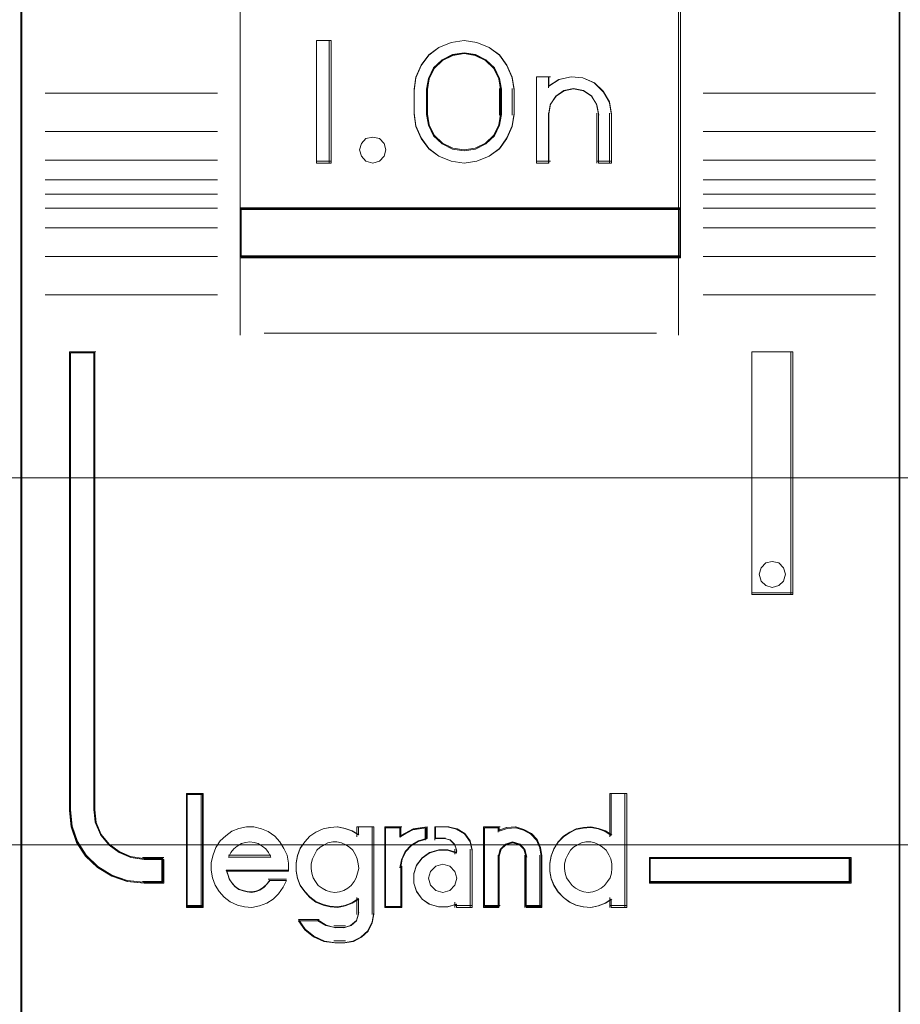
# Model space of a CAD drawing. Header units: millimetres. Extents: x 12819 to 17524, y -4386 to -1138.
# Tile 83 of 94: x 13091.54 to 13093.34, y -4201.18 to -4199.17. Entities that reach past the tile are written whole.
import ezdxf

# ---------------------------------------------------------------- set-up
doc = ezdxf.new("R2010")
doc.units = ezdxf.units.MM
doc.layers.get('0').update_dxf_attribs({"lineweight": 15})
doc.layers.add('30', color=7, linetype='Continuous', lineweight=15)
doc.layers.add('45', color=7, linetype='Continuous', lineweight=15)

# ---------------------------------------------------------------- blocks, each defined once
blk = doc.blocks.new('*U364')
at = {"layer": '30', "color": 7}
blk.add_lwpolyline([(51.982287, -142.479069), (396.085575, -142.479069), (396.085575, -178.45531), (51.982287, -178.45531), (51.982287, -142.479069)], close=True, dxfattribs=at)
for points in [[(51.982287, -142.479069), (396.085575, -142.479069), (396.085575, -178.45531), (51.982287, -178.45531), (51.982287, -142.479069)], [(51.982287, -149.975715), (396.085575, -149.975715), (396.085575, -170.958664), (51.982287, -170.958664), (51.982287, -149.975715)]]:
    blk.add_lwpolyline(points, dxfattribs=at)
blk = doc.blocks.new('*U370')
at = {"layer": '45', "color": 7}
for points in [[(313.977086, -119.225501), (296.023065, -119.225501), (296.023065, -200.870911), (313.977086, -200.870911), (313.977086, -119.225501)], [(300.501957, -165.475841), (309.498195, -165.475841), (309.498195, -161.011192), (300.501957, -161.011192), (300.501957, -165.475841)], [(302.359113, -162.022608), (302.359113, -164.525244), (302.065045, -164.525244), (302.065045, -162.022608), (302.359113, -162.022608)], [(306.056439, -162.767838), (306.096047, -163.018101), (306.096047, -163.529751), (306.056439, -163.780015), (305.948931, -164.024717), (305.796157, -164.236051), (305.5868, -164.386209), (305.337835, -164.486315), (305.077553, -164.525244), (304.811613, -164.486315), (304.562648, -164.386209), (304.358949, -164.236051), (304.200517, -164.024717), (304.093009, -163.780015), (304.053401, -163.529751), (304.053401, -163.018101), (304.093009, -162.767838), (304.200517, -162.523135), (304.358949, -162.311802), (304.562648, -162.161644), (304.811613, -162.061538), (305.077553, -162.022608), (305.337835, -162.061538), (305.5868, -162.161644), (305.796157, -162.311802), (305.948931, -162.523135), (306.056439, -162.767838)], [(305.840433, -163.531058), (305.840433, -163.017867), (305.800582, -162.794741), (305.698108, -162.582771), (305.521625, -162.415426), (305.310984, -162.309441), (305.07757, -162.270394), (304.838464, -162.309441), (304.627823, -162.415426), (304.45134, -162.582771), (304.348865, -162.794741), (304.309014, -163.017867), (304.309014, -163.531058), (304.348865, -163.754185), (304.45134, -163.966155), (304.627823, -164.133499), (304.838464, -164.239485), (305.07757, -164.272953), (305.310984, -164.239485), (305.521625, -164.133499), (305.698108, -163.966155), (305.800582, -163.754185), (305.840433, -163.531058)], [(307.015699, -162.817453), (307.265821, -162.76146), (307.504574, -162.783858), (307.737643, -162.884645), (307.91955, -163.058224), (308.044611, -163.276597), (308.084403, -163.522967), (308.084403, -164.525244), (307.822912, -164.525244), (307.822912, -163.522967), (307.78312, -163.321392), (307.680797, -163.159012), (307.515944, -163.047025), (307.311298, -163.00783), (307.118022, -163.047025), (306.958853, -163.159012), (306.839476, -163.321392), (306.805369, -163.522967), (306.805369, -164.525244), (306.555246, -164.525244), (306.555246, -162.76146), (306.805369, -162.76146), (306.805369, -162.951837), (307.015699, -162.817453)], [(303.442945, -164.123581), (303.478836, -164.253531), (303.442945, -164.383481), (303.347234, -164.483897), (303.215632, -164.525244), (303.072066, -164.483897), (302.982338, -164.383481), (302.940464, -164.253531), (302.982338, -164.123581), (303.072066, -164.023165), (303.215632, -163.993631), (303.347234, -164.023165), (303.442945, -164.123581)], [(309.498195, -165.437547), (300.501957, -165.437547), (300.501957, -166.462479), (309.498195, -166.462479), (309.498195, -165.437547)], [(298.945655, -179.243719), (298.945655, -178.754938), (298.543666, -178.754938), (298.271898, -178.716495), (298.034102, -178.612148), (297.824615, -178.463867), (297.660422, -178.260666), (297.552847, -178.019021), (297.524538, -177.755409), (297.524538, -168.386197), (297.020636, -168.386197), (297.020636, -177.755409), (297.054607, -178.090416), (297.162182, -178.408948), (297.34336, -178.689035), (297.59248, -178.919696), (297.881233, -179.095437), (298.198295, -179.205276), (298.543666, -179.243719), (298.945655, -179.243719)], [(310.950442, -168.386197), (310.950442, -173.344165), (311.787406, -173.344165), (311.787406, -168.386197), (310.950442, -168.386197)], [(311.60212, -172.796083), (311.63811, -172.926033), (311.60212, -173.067796), (311.506147, -173.156399), (311.368187, -173.197746), (311.236224, -173.156399), (311.140252, -173.067796), (311.104262, -172.926033), (311.140252, -172.796083), (311.236224, -172.695667), (311.368187, -172.666133), (311.506147, -172.695667), (311.60212, -172.796083)], [(299.730592, -179.716765), (299.730592, -177.428125), (299.422951, -177.428125), (299.422951, -179.716765), (299.730592, -179.716765)], [(312.979515, -178.716611), (308.860292, -178.716611), (308.860292, -179.243719), (312.979515, -179.243719), (312.979515, -178.716611)]]:
    blk.add_lwpolyline(points, close=True, dxfattribs=at)
at = {"layer": '45', "color": 139}
for points in [[(313.977086, -119.225501), (296.023065, -119.225501), (296.023065, -200.870911), (313.977086, -200.870911), (313.977086, -119.225501)], [(303.478836, -164.253531), (303.442945, -164.123581), (303.347234, -164.023165), (303.215632, -163.993631), (303.072066, -164.023165), (302.982338, -164.123581), (302.940464, -164.253531), (302.982338, -164.383481), (303.072066, -164.483897), (303.215632, -164.525244), (303.347234, -164.483897), (303.442945, -164.383481), (303.478836, -164.253531)], [(311.63811, -172.926033), (311.60212, -172.796083), (311.506147, -172.695667), (311.368187, -172.666133), (311.236224, -172.695667), (311.140252, -172.796083), (311.104262, -172.926033), (311.140252, -173.067796), (311.236224, -173.156399), (311.368187, -173.197746), (311.506147, -173.156399), (311.60212, -173.067796), (311.63811, -172.926033)], [(302.43364, -179.428432), (302.531838, -179.417057), (302.618483, -179.38862), (302.699352, -179.34312), (302.768668, -179.286245), (302.832208, -179.20662), (302.872643, -179.132682), (302.901524, -179.035995), (302.92463, -178.939307), (302.913077, -178.84262), (302.895748, -178.745932), (302.855314, -178.66062), (302.803326, -178.56962), (302.73401, -178.507057), (302.658918, -178.45587), (302.572273, -178.416057), (302.479851, -178.398995), (302.393206, -178.398995), (302.295008, -178.416057), (302.219915, -178.45587), (302.139046, -178.507057), (302.06973, -178.56962), (302.023519, -178.66062), (301.983085, -178.745932), (301.954203, -178.84262), (301.954203, -178.939307), (301.965756, -179.035995), (301.994638, -179.132682), (302.040848, -179.20662), (302.098612, -179.286245), (302.179481, -179.34312), (302.26035, -179.38862), (302.346995, -179.417057), (302.43364, -179.428432)], [(307.6105, -179.428432), (307.703163, -179.417057), (307.790035, -179.38862), (307.876906, -179.34312), (307.946404, -179.286245), (308.004318, -179.20662), (308.056441, -179.132682), (308.085398, -179.035995), (308.09119, -178.939307), (308.09119, -178.84262), (308.073815, -178.745932), (308.033275, -178.66062), (307.975361, -178.56962), (307.905864, -178.507057), (307.836366, -178.45587), (307.749495, -178.416057), (307.662623, -178.398995), (307.564169, -178.398995), (307.477297, -178.416057), (307.390426, -178.45587), (307.309346, -178.507057), (307.251431, -178.56962), (307.193517, -178.66062), (307.152977, -178.745932), (307.129811, -178.84262), (307.129811, -178.939307), (307.141394, -179.035995), (307.170351, -179.132682), (307.222474, -179.20662), (307.280389, -179.286245), (307.349886, -179.34312), (307.436757, -179.38862), (307.523629, -179.417057), (307.6105, -179.428432)], [(304.931083, -179.141226), (304.889396, -179.000553), (304.782202, -178.895049), (304.639276, -178.85402), (304.49635, -178.895049), (304.389156, -179.000553), (304.34747, -179.141226), (304.389156, -179.281898), (304.49635, -179.387403), (304.639276, -179.428432), (304.782202, -179.387403), (304.889396, -179.281898), (304.931083, -179.141226)]]:
    blk.add_lwpolyline(points, close=True, dxfattribs=at)
at = {"layer": '45', "color": 59}
for points in [[(313.95899, -119.243522), (296.041162, -119.243522), (296.041162, -200.852891), (313.95899, -200.852891), (313.95899, -119.243522)], [(300.501957, -165.475841), (309.498195, -165.475841), (309.498195, -161.011192), (300.501957, -161.011192), (300.501957, -165.475841)], [(302.359113, -162.022608), (302.359113, -164.525244), (302.065045, -164.525244), (302.065045, -162.022608), (302.359113, -162.022608)], [(306.056439, -162.767838), (306.096047, -163.018101), (306.096047, -163.529751), (306.056439, -163.780015), (305.948931, -164.024717), (305.796157, -164.236051), (305.5868, -164.386209), (305.337835, -164.486315), (305.077553, -164.525244), (304.811613, -164.486315), (304.562648, -164.386209), (304.358949, -164.236051), (304.200517, -164.024717), (304.093009, -163.780015), (304.053401, -163.529751), (304.053401, -163.018101), (304.093009, -162.767838), (304.200517, -162.523135), (304.358949, -162.311802), (304.562648, -162.161644), (304.811613, -162.061538), (305.077553, -162.022608), (305.337835, -162.061538), (305.5868, -162.161644), (305.796157, -162.311802), (305.948931, -162.523135), (306.056439, -162.767838)], [(305.840433, -163.531058), (305.840433, -163.017867), (305.800582, -162.794741), (305.698108, -162.582771), (305.521625, -162.415426), (305.310984, -162.309441), (305.07757, -162.270394), (304.838464, -162.309441), (304.627823, -162.415426), (304.45134, -162.582771), (304.348865, -162.794741), (304.309014, -163.017867), (304.309014, -163.531058), (304.348865, -163.754185), (304.45134, -163.966155), (304.627823, -164.133499), (304.838464, -164.239485), (305.07757, -164.272953), (305.310984, -164.239485), (305.521625, -164.133499), (305.698108, -163.966155), (305.800582, -163.754185), (305.840433, -163.531058)], [(305.822337, -163.52639), (305.822337, -163.022435), (305.783428, -162.803325), (305.683375, -162.59517), (305.511063, -162.430837), (305.3054, -162.326759), (305.077503, -162.288415), (304.844048, -162.326759), (304.638385, -162.430837), (304.466072, -162.59517), (304.36602, -162.803325), (304.327111, -163.022435), (304.327111, -163.52639), (304.36602, -163.7455), (304.466072, -163.953656), (304.638385, -164.117989), (304.844048, -164.222066), (305.077503, -164.254933), (305.3054, -164.222066), (305.511063, -164.117989), (305.683375, -163.953656), (305.783428, -163.7455), (305.822337, -163.52639)], [(307.015699, -162.817453), (307.265821, -162.76146), (307.504574, -162.783858), (307.737643, -162.884645), (307.91955, -163.058224), (308.044611, -163.276597), (308.084403, -163.522967), (308.084403, -164.525244), (307.822912, -164.525244), (307.822912, -163.522967), (307.78312, -163.321392), (307.680797, -163.159012), (307.515944, -163.047025), (307.311298, -163.00783), (307.118022, -163.047025), (306.958853, -163.159012), (306.839476, -163.321392), (306.805369, -163.522967), (306.805369, -164.525244), (306.555246, -164.525244), (306.555246, -162.76146), (306.805369, -162.76146), (306.805369, -162.951837), (307.015699, -162.817453)], [(303.442945, -164.123581), (303.478836, -164.253531), (303.442945, -164.383481), (303.347234, -164.483897), (303.215632, -164.525244), (303.072066, -164.483897), (302.982338, -164.383481), (302.940464, -164.253531), (302.982338, -164.123581), (303.072066, -164.023165), (303.215632, -163.993631), (303.347234, -164.023165), (303.442945, -164.123581)], [(309.498195, -165.437547), (300.501957, -165.437547), (300.501957, -166.462479), (309.498195, -166.462479), (309.498195, -165.437547)], [(309.480098, -165.455567), (300.520053, -165.455567), (300.520053, -166.442205), (309.480098, -166.442205), (309.480098, -165.455567)], [(310.950442, -168.386197), (310.950442, -173.344165), (311.787406, -173.344165), (311.787406, -168.386197), (310.950442, -168.386197)], [(311.60212, -172.796083), (311.63811, -172.926033), (311.60212, -173.067796), (311.506147, -173.156399), (311.368187, -173.197746), (311.236224, -173.156399), (311.140252, -173.067796), (311.104262, -172.926033), (311.140252, -172.796083), (311.236224, -172.695667), (311.368187, -172.666133), (311.506147, -172.695667), (311.60212, -172.796083)], [(299.748688, -179.734785), (299.748688, -177.410104), (299.404854, -177.410104), (299.404854, -179.734785), (299.748688, -179.734785)], [(306.826694, -178.839394), (306.826694, -179.000676), (306.855113, -179.150834), (306.911951, -179.28987), (306.997207, -179.423345), (307.105198, -179.534574), (307.230241, -179.629118), (307.360967, -179.690294), (307.508744, -179.723662), (307.662205, -179.734785), (307.815667, -179.706978), (307.95776, -179.651364), (308.082803, -179.567942), (308.082803, -179.734785), (308.401093, -179.734785), (308.401093, -177.410104), (308.082803, -177.410104), (308.082803, -178.266566), (307.95776, -178.183144), (307.815667, -178.133091), (307.662205, -178.105284), (307.508744, -178.116407), (307.360967, -178.144214), (307.230241, -178.210951), (307.105198, -178.294373), (306.997207, -178.405602), (306.911951, -178.539076), (306.855113, -178.689235), (306.826694, -178.839394)], [(299.909295, -178.978166), (299.937693, -179.12949), (299.994489, -179.280814), (300.074003, -179.409719), (300.176235, -179.527416), (300.301186, -179.622694), (300.448855, -179.689949), (300.590844, -179.723576), (300.744193, -179.734785), (300.897542, -179.706762), (301.045211, -179.650717), (301.175841, -179.566648), (301.283753, -179.460161), (301.380306, -179.325651), (301.448461, -179.185536), (301.102006, -179.185536), (301.045211, -179.258396), (300.977056, -179.325651), (300.897542, -179.376092), (300.823707, -179.404115), (300.738513, -179.420929), (300.64764, -179.409719), (300.562447, -179.392906), (300.477253, -179.364883), (300.397739, -179.308837), (300.340943, -179.241582), (300.284147, -179.163118), (300.255749, -179.079049), (300.227351, -178.99498), (301.488218, -178.99498), (301.488218, -178.832447), (301.45982, -178.669914), (301.397344, -178.529799), (301.312151, -178.395289), (301.209918, -178.283197), (301.073608, -178.187919), (300.937299, -178.131874), (300.78395, -178.092642), (300.630601, -178.092642), (300.477253, -178.120664), (300.335263, -178.17671), (300.210313, -178.271988), (300.091042, -178.378475), (300.005848, -178.512986), (299.949052, -178.664309), (299.909295, -178.815633), (299.909295, -178.978166)], [(301.729491, -178.52673), (301.672697, -178.676992), (301.6443, -178.827253), (301.6443, -178.988645), (301.672697, -179.138907), (301.729491, -179.278038), (301.820362, -179.411604), (301.922591, -179.522909), (302.047538, -179.617518), (302.195202, -179.678735), (302.337187, -179.712127), (302.490531, -179.723257), (302.638196, -179.695431), (302.780181, -179.639779), (302.916486, -179.5563), (302.916486, -179.873519), (302.876731, -180.01265), (302.768822, -180.107259), (302.638196, -180.146216), (302.433737, -180.146216), (302.251996, -180.107259), (302.087294, -180.01265), (301.695415, -180.01265), (301.826041, -180.196303), (302.002103, -180.335434), (302.21224, -180.430043), (302.433737, -180.457869), (302.638196, -180.457869), (302.819936, -180.430043), (302.97896, -180.346564), (303.115265, -180.224129), (303.200456, -180.051607), (303.234533, -179.873519), (303.234533, -178.092642), (302.916486, -178.092642), (302.916486, -178.254034), (302.780181, -178.170555), (302.638196, -178.120468), (302.490531, -178.092642), (302.337187, -178.103772), (302.195202, -178.131598), (302.047538, -178.198381), (301.922591, -178.28186), (301.820362, -178.393165), (301.729491, -178.52673)], [(303.456215, -178.092642), (303.456215, -179.734785), (303.780981, -179.734785), (303.780981, -178.910911), (303.809978, -178.748378), (303.88537, -178.585845), (304.007158, -178.462544), (304.152142, -178.378475), (304.320325, -178.328034), (304.320325, -178.092642), (304.036155, -178.131874), (303.780981, -178.266384), (303.780981, -178.092642), (303.456215, -178.092642)], [(303.474312, -178.110662), (303.474312, -179.716765), (303.785475, -179.716765), (303.785475, -178.910973), (303.813258, -178.752007), (303.885492, -178.593041), (304.002178, -178.472446), (304.14109, -178.390223), (304.302228, -178.340889), (304.302228, -178.110662), (304.02996, -178.149033), (303.785475, -178.280591), (303.785475, -178.110662), (303.474312, -178.110662)], [(304.10619, -178.882888), (304.048877, -179.051026), (304.048877, -179.241582), (304.10619, -179.409719), (304.220816, -179.566648), (304.364098, -179.66753), (304.553231, -179.723576), (304.736632, -179.723576), (304.920033, -179.66753), (304.920033, -179.734785), (305.240986, -179.734785), (305.240986, -178.557822), (305.200867, -178.378475), (305.091972, -178.227152), (304.937227, -178.131874), (304.753826, -178.092642), (304.490186, -178.092642), (304.490186, -178.328034), (304.679319, -178.328034), (304.793945, -178.356057), (304.879914, -178.44573), (304.920033, -178.557822), (304.920033, -178.625077), (304.736632, -178.569031), (304.553231, -178.569031), (304.364098, -178.625077), (304.220816, -178.731564), (304.10619, -178.882888)], [(305.473979, -178.092642), (305.473979, -179.734785), (305.783469, -179.734785), (305.783469, -178.681123), (305.823588, -178.541008), (305.926751, -178.44573), (306.064302, -178.406498), (306.213316, -178.44573), (306.305016, -178.541008), (306.345135, -178.681123), (306.345135, -179.734785), (306.666088, -179.734785), (306.666088, -178.681123), (306.637431, -178.512986), (306.568656, -178.350452), (306.45403, -178.227152), (306.299285, -178.143083), (306.133077, -178.092642), (305.949676, -178.103851), (305.783469, -178.159897), (305.783469, -178.092642), (305.473979, -178.092642)], [(305.492075, -178.110662), (305.492075, -179.716765), (305.792169, -179.716765), (305.792169, -178.686228), (305.83107, -178.549189), (305.931101, -178.456002), (306.064476, -178.417631), (306.208965, -178.456002), (306.297882, -178.549189), (306.336783, -178.686228), (306.336783, -179.716765), (306.647991, -179.716765), (306.647991, -178.686228), (306.620205, -178.521781), (306.553517, -178.362815), (306.442371, -178.24222), (306.292325, -178.159996), (306.131163, -178.110662), (305.95333, -178.121625), (305.792169, -178.176441), (305.792169, -178.110662), (305.492075, -178.110662)], [(301.082032, -178.61313), (301.128549, -178.707601), (300.262178, -178.707601), (300.314509, -178.61313), (300.372654, -178.537553), (300.442429, -178.487168), (300.529648, -178.430485), (300.611052, -178.411591), (300.698271, -178.398995), (300.785489, -178.411591), (300.872708, -178.430485), (300.954112, -178.487168), (301.023887, -178.537553), (301.082032, -178.61313)], [(301.128549, -178.707601), (300.262178, -178.707601), (300.314509, -178.61313), (300.372654, -178.537553), (300.442429, -178.487168), (300.529648, -178.430485), (300.611052, -178.411591), (300.698271, -178.398995), (300.785489, -178.411591), (300.872708, -178.430485), (300.954112, -178.487168), (301.023887, -178.537553), (301.082032, -178.61313), (301.128549, -178.707601)], [(302.832208, -179.20662), (302.768668, -179.286245), (302.699352, -179.34312), (302.618483, -179.38862), (302.531838, -179.417057), (302.43364, -179.428432), (302.346995, -179.417057), (302.26035, -179.38862), (302.179481, -179.34312), (302.098612, -179.286245), (302.040848, -179.20662), (301.994638, -179.132682), (301.965756, -179.035995), (301.954203, -178.939307), (301.954203, -178.84262), (301.983085, -178.745932), (302.023519, -178.66062), (302.06973, -178.56962), (302.139046, -178.507057), (302.219915, -178.45587), (302.295008, -178.416057), (302.393206, -178.398995), (302.479851, -178.398995), (302.572273, -178.416057), (302.658918, -178.45587), (302.73401, -178.507057), (302.803326, -178.56962), (302.855314, -178.66062), (302.895748, -178.745932), (302.913077, -178.84262), (302.92463, -178.939307), (302.901524, -179.035995), (302.872643, -179.132682), (302.832208, -179.20662)], [(302.023519, -178.66062), (302.06973, -178.56962), (302.139046, -178.507057), (302.219915, -178.45587), (302.295008, -178.416057), (302.393206, -178.398995), (302.479851, -178.398995), (302.572273, -178.416057), (302.658918, -178.45587), (302.73401, -178.507057), (302.803326, -178.56962), (302.855314, -178.66062), (302.895748, -178.745932), (302.913077, -178.84262), (302.92463, -178.939307), (302.901524, -179.035995), (302.872643, -179.132682), (302.832208, -179.20662), (302.768668, -179.286245), (302.699352, -179.34312), (302.618483, -179.38862), (302.531838, -179.417057), (302.43364, -179.428432), (302.346995, -179.417057), (302.26035, -179.38862), (302.179481, -179.34312), (302.098612, -179.286245), (302.040848, -179.20662), (301.994638, -179.132682), (301.965756, -179.035995), (301.954203, -178.939307), (301.954203, -178.84262), (301.983085, -178.745932), (302.023519, -178.66062)], [(307.749495, -178.416057), (307.836366, -178.45587), (307.905864, -178.507057), (307.975361, -178.56962), (308.033275, -178.66062), (308.073815, -178.745932), (308.09119, -178.84262), (308.09119, -178.939307), (308.085398, -179.035995), (308.056441, -179.132682), (308.004318, -179.20662), (307.946404, -179.286245), (307.876906, -179.34312), (307.790035, -179.38862), (307.703163, -179.417057), (307.6105, -179.428432), (307.523629, -179.417057), (307.436757, -179.38862), (307.349886, -179.34312), (307.280389, -179.286245), (307.222474, -179.20662), (307.170351, -179.132682), (307.141394, -179.035995), (307.129811, -178.939307), (307.129811, -178.84262), (307.152977, -178.745932), (307.193517, -178.66062), (307.251431, -178.56962), (307.309346, -178.507057), (307.390426, -178.45587), (307.477297, -178.416057), (307.564169, -178.398995), (307.662623, -178.398995), (307.749495, -178.416057)], [(307.152977, -178.745932), (307.193517, -178.66062), (307.251431, -178.56962), (307.309346, -178.507057), (307.390426, -178.45587), (307.477297, -178.416057), (307.564169, -178.398995), (307.662623, -178.398995), (307.749495, -178.416057), (307.836366, -178.45587), (307.905864, -178.507057), (307.975361, -178.56962), (308.033275, -178.66062), (308.073815, -178.745932), (308.09119, -178.84262), (308.09119, -178.939307), (308.085398, -179.035995), (308.056441, -179.132682), (308.004318, -179.20662), (307.946404, -179.286245), (307.876906, -179.34312), (307.790035, -179.38862), (307.703163, -179.417057), (307.6105, -179.428432), (307.523629, -179.417057), (307.436757, -179.38862), (307.349886, -179.34312), (307.280389, -179.286245), (307.222474, -179.20662), (307.170351, -179.132682), (307.141394, -179.035995), (307.129811, -178.939307), (307.129811, -178.84262), (307.152977, -178.745932)], [(304.889396, -179.000553), (304.931083, -179.141226), (304.889396, -179.281898), (304.782202, -179.387403), (304.639276, -179.428432), (304.49635, -179.387403), (304.389156, -179.281898), (304.34747, -179.141226), (304.389156, -179.000553), (304.49635, -178.895049), (304.639276, -178.85402), (304.782202, -178.895049), (304.889396, -179.000553)], [(304.34747, -179.141226), (304.389156, -179.000553), (304.49635, -178.895049), (304.639276, -178.85402), (304.782202, -178.895049), (304.889396, -179.000553), (304.931083, -179.141226), (304.889396, -179.281898), (304.782202, -179.387403), (304.639276, -179.428432), (304.49635, -179.387403), (304.389156, -179.281898), (304.34747, -179.141226)], [(312.961419, -178.734632), (308.878389, -178.734632), (308.878389, -179.223446), (312.961419, -179.223446), (312.961419, -178.734632)]]:
    blk.add_lwpolyline(points, close=True, dxfattribs=at)
at = {"layer": '45', "color": 139}
for points in [[(300.501957, -155.332392), (300.501957, -166.462479)], [(309.457478, -155.332392), (309.457478, -166.462479)], [(302.359113, -162.022608), (302.065045, -162.022608)], [(302.065045, -162.022608), (302.065045, -164.525244)], [(302.318396, -162.022608), (302.318396, -164.525244)], [(306.096047, -163.040782), (306.056439, -162.784817), (305.948931, -162.534539), (305.796157, -162.318391), (305.5868, -162.164811), (305.337835, -162.062425), (305.077553, -162.022608), (304.811613, -162.062425), (304.562648, -162.164811), (304.358949, -162.318391), (304.200517, -162.534539), (304.093009, -162.784817), (304.053401, -163.040782)], [(305.840433, -163.040782), (305.800582, -162.810816), (305.698108, -162.592347), (305.521625, -162.419872), (305.310984, -162.310638), (305.07757, -162.270394), (304.838464, -162.310638), (304.627823, -162.419872), (304.45134, -162.592347), (304.348865, -162.810816), (304.309014, -163.040782)], [(306.555246, -162.76146), (306.838005, -162.76146)], [(306.555246, -162.76146), (306.555246, -164.525244)], [(306.797288, -162.76146), (306.797288, -162.98672)], [(308.084403, -163.545364), (308.04436, -163.291748), (307.918508, -163.066952), (307.735452, -162.888268), (307.500911, -162.784516), (307.260649, -162.76146), (307.008947, -162.8191), (306.797288, -162.957436)], [(300.042757, -163.094845), (296.52072, -163.094845)], [(304.053401, -163.545364), (304.053401, -163.002488)], [(304.309014, -163.545364), (304.309014, -163.002488)], [(305.799716, -163.545364), (305.799716, -163.002488)], [(306.05533, -163.545364), (306.05533, -163.002488)], [(307.82879, -163.545364), (307.788452, -163.332935), (307.684725, -163.161811), (307.51761, -163.043794), (307.310157, -163.002488), (307.11423, -163.043794), (306.952877, -163.161811), (306.831863, -163.332935), (306.797288, -163.545364)], [(309.957394, -163.094845), (313.47717, -163.094845)], [(304.053401, -163.50707), (304.093009, -163.763036), (304.200517, -164.013313), (304.358949, -164.229462), (304.562648, -164.383041), (304.811613, -164.485428), (305.077553, -164.525244), (305.337835, -164.485428), (305.5868, -164.383041), (305.796157, -164.229462), (305.948931, -164.013313), (306.056439, -163.763036), (306.096047, -163.50707)], [(304.309014, -163.50707), (304.348865, -163.737411), (304.45134, -163.956235), (304.627823, -164.12899), (304.838464, -164.238402), (305.07757, -164.272953), (305.310984, -164.238402), (305.521625, -164.12899), (305.698108, -163.956235), (305.800582, -163.737411), (305.840433, -163.50707)], [(306.797288, -163.50707), (306.797288, -164.525244)], [(307.790335, -163.50707), (307.790335, -164.525244)], [(308.045948, -163.50707), (308.045948, -164.525244)], [(300.042757, -163.883254), (296.52072, -163.883254)], [(309.957394, -163.883254), (313.47717, -163.883254)], [(300.042757, -164.468929), (296.52072, -164.468929)], [(302.359113, -164.484698), (302.065045, -164.484698)], [(306.555246, -164.484698), (306.838005, -164.484698)], [(307.790335, -164.484698), (308.084403, -164.484698)], [(309.957394, -164.468929), (313.47717, -164.468929)], [(300.042757, -164.867639), (296.52072, -164.867639)], [(309.957394, -164.867639), (313.47717, -164.867639)], [(300.042757, -165.16273), (296.52072, -165.16273)], [(309.957394, -165.16273), (313.47717, -165.16273)], [(300.042757, -165.44881), (296.52072, -165.44881)], [(300.501957, -165.437547), (309.498195, -165.437547)], [(309.957394, -165.44881), (313.47717, -165.44881)], [(300.042757, -165.847519), (296.52072, -165.847519)], [(309.957394, -165.847519), (313.47717, -165.847519)], [(300.042757, -166.4377), (296.52072, -166.4377)], [(300.501957, -166.421932), (309.498195, -166.421932)], [(300.501957, -166.421932), (300.501957, -168.043802)], [(309.457478, -166.421932), (309.457478, -168.043802)], [(309.957394, -166.4377), (313.47717, -166.4377)], [(300.042757, -167.221604), (296.52072, -167.221604)], [(309.957394, -167.221604), (313.47717, -167.221604)], [(300.995087, -168.003256), (309.005064, -168.003256)], [(297.020636, -168.386197), (297.020636, -177.759257)], [(297.020636, -168.386197), (297.554484, -168.386197)], [(297.513767, -168.386197), (297.513767, -177.759257)], [(310.950442, -173.344165), (310.950442, -168.386197)], [(310.950442, -168.386197), (311.787406, -168.386197)], [(311.746689, -173.344165), (311.746689, -168.386197)], [(310.950442, -173.305871), (311.787406, -173.305871)], [(299.404854, -177.410104), (299.404854, -179.734785)], [(299.404854, -177.410104), (299.748688, -177.410104)], [(299.707971, -177.410104), (299.707971, -179.734785)], [(308.050472, -177.410104), (308.050472, -178.29087)], [(308.050472, -177.410104), (308.401093, -177.410104)], [(308.360375, -177.410104), (308.360375, -179.734785)], [(297.020636, -177.720963), (297.054794, -178.063723), (297.162961, -178.389627), (297.345138, -178.676197), (297.59563, -178.912196), (297.885973, -179.092005), (298.204782, -179.204386), (298.552055, -179.243719)], [(297.513767, -177.720963), (297.542608, -177.994245), (297.652205, -178.244754), (297.819485, -178.455409), (298.032911, -178.60913), (298.275178, -178.717304), (298.552055, -178.757158)], [(301.488218, -178.99498), (301.488218, -178.832447), (301.45982, -178.669914), (301.397344, -178.529799), (301.312151, -178.395289), (301.209918, -178.283197), (301.073608, -178.187919), (300.937299, -178.131874), (300.78395, -178.092642), (300.630601, -178.092642), (300.477253, -178.120664), (300.335263, -178.17671), (300.210313, -178.271988), (300.091042, -178.378475), (300.005848, -178.512986), (299.949052, -178.664309), (299.909295, -178.815633), (299.909295, -178.978166), (299.937693, -179.12949), (299.994489, -179.280814), (300.074003, -179.409719), (300.176235, -179.527416), (300.301186, -179.622694), (300.448855, -179.689949), (300.590844, -179.723576), (300.744193, -179.734785), (300.897542, -179.706762), (301.045211, -179.650717), (301.175841, -179.566648), (301.283753, -179.460161), (301.380306, -179.325651), (301.448461, -179.185536)], [(302.92463, -178.255175), (302.787452, -178.171106), (302.644558, -178.120664), (302.495948, -178.092642), (302.341623, -178.103851), (302.198729, -178.131874), (302.050119, -178.199129), (301.924372, -178.283197), (301.821489, -178.395289), (301.730037, -178.529799), (301.672879, -178.681123), (301.6443, -178.832447), (301.6443, -178.99498), (301.672879, -179.146304), (301.730037, -179.286418), (301.821489, -179.420929), (301.924372, -179.53302), (302.050119, -179.628298), (302.198729, -179.689949), (302.341623, -179.723576), (302.495948, -179.734785), (302.644558, -179.706762), (302.787452, -179.650717), (302.92463, -179.566648)], [(302.883913, -178.092642), (302.883913, -178.29087)], [(302.883913, -178.092642), (303.234533, -178.092642)], [(303.196078, -178.092642), (303.196078, -179.883457)], [(303.456215, -178.092642), (303.456215, -179.734785)], [(303.456215, -178.092642), (303.806836, -178.092642)], [(304.320325, -178.092642), (304.028324, -178.139946), (303.766118, -178.302133)], [(303.766118, -178.092642), (303.766118, -178.302133)], [(304.28187, -178.092642), (304.28187, -178.362953)], [(304.476407, -178.092642), (304.476407, -178.362953)], [(304.770476, -178.092642), (304.476407, -178.092642)], [(305.240986, -178.58596), (305.198885, -178.395765), (305.08461, -178.235288), (304.922221, -178.134247), (304.729759, -178.092642)], [(305.473979, -178.092642), (305.473979, -179.734785)], [(305.473979, -178.092642), (305.813289, -178.092642)], [(306.666088, -178.707601), (306.637077, -178.531898), (306.567453, -178.362052), (306.451412, -178.233204), (306.294756, -178.145352), (306.126497, -178.092642), (305.940831, -178.104355), (305.772571, -178.162923)], [(305.772571, -178.092642), (305.772571, -178.198514)], [(308.09119, -178.255175), (307.965312, -178.171106), (307.82227, -178.120664), (307.667784, -178.092642), (307.513298, -178.103851), (307.364534, -178.131874), (307.232935, -178.199129), (307.107058, -178.283197), (306.998345, -178.395289), (306.91252, -178.529799), (306.855303, -178.681123), (306.826694, -178.832447), (306.826694, -178.99498), (306.855303, -179.146304), (306.91252, -179.286418), (306.998345, -179.420929), (307.107058, -179.53302), (307.232935, -179.628298), (307.364534, -179.689949), (307.513298, -179.723576), (307.667784, -179.734785), (307.82227, -179.706762), (307.965312, -179.650717), (308.09119, -179.566648)], [(301.128549, -178.707601), (301.082032, -178.61313), (301.023887, -178.537553), (300.954112, -178.487168), (300.872708, -178.430485), (300.785489, -178.411591), (300.698271, -178.398995), (300.611052, -178.411591), (300.529648, -178.430485), (300.442429, -178.487168), (300.372654, -178.537553), (300.314509, -178.61313), (300.262178, -178.707601)], [(304.320325, -178.322406), (304.147508, -178.375039), (303.998528, -178.462761), (303.873384, -178.591419), (303.795915, -178.761013), (303.766118, -178.930608)], [(304.476407, -178.322406), (304.69809, -178.322406)], [(304.931083, -178.58596), (304.885464, -178.457398), (304.787711, -178.354547), (304.657373, -178.322406)], [(306.356185, -178.707601), (306.314498, -178.550149), (306.219214, -178.443081), (306.064378, -178.398995), (305.921452, -178.443081), (305.814258, -178.550149), (305.772571, -178.707601)], [(300.262178, -178.667054), (301.128549, -178.667054)], [(304.931083, -178.615463), (304.745355, -178.558929), (304.559628, -178.558929), (304.368096, -178.615463), (304.222996, -178.722877), (304.106917, -178.875518), (304.048877, -179.045119), (304.048877, -179.237333), (304.106917, -179.406934), (304.222996, -179.565228), (304.368096, -179.666989), (304.559628, -179.723522), (304.745355, -179.723522), (304.931083, -179.666989)], [(304.890366, -178.547666), (304.890366, -178.651286)], [(305.202531, -178.547666), (305.202531, -179.734785)], [(305.772571, -178.667054), (305.772571, -179.734785)], [(306.315467, -178.667054), (306.315467, -179.734785)], [(306.62537, -178.667054), (306.62537, -179.734785)], [(298.511338, -178.716611), (298.945655, -178.716611)], [(298.904938, -178.716611), (298.904938, -179.243719)], [(298.904938, -178.716611), (298.904938, -179.243719)], [(308.860292, -178.716611), (312.979515, -178.716611)], [(308.860292, -178.716611), (308.860292, -179.243719)], [(312.938798, -179.243719), (312.938798, -178.716611)], [(300.219198, -178.973407), (301.488218, -178.973407)], [(300.219198, -178.973407), (300.248209, -179.063215), (300.277219, -179.153022), (300.335239, -179.236843), (300.39326, -179.308689), (300.474489, -179.36856), (300.561519, -179.398496), (300.64855, -179.416458), (300.741383, -179.428432), (300.828414, -179.410471), (300.903841, -179.380535), (300.985069, -179.32665), (301.054694, -179.254804), (301.112715, -179.176971)], [(303.456215, -179.734785), (303.806836, -179.734785), (303.806836, -178.892314)], [(298.511338, -179.203172), (298.945655, -179.203172)], [(301.071997, -179.160373), (301.449762, -179.160373)], [(308.860292, -179.203172), (312.979515, -179.203172)], [(302.883913, -179.532052), (302.883913, -179.883457)], [(304.890366, -179.631166), (304.890366, -179.734785)], [(308.050472, -179.532052), (308.050472, -179.734785)], [(299.404854, -179.696491), (299.748688, -179.696491)], [(302.612465, -180.457869), (302.802047, -180.428586), (302.967932, -180.340734), (303.110119, -180.211886), (303.198986, -180.030326), (303.234533, -179.84291)], [(302.612465, -180.151516), (302.758991, -180.107429), (302.880035, -180.000362), (302.92463, -179.84291)], [(304.890366, -179.696491), (305.240986, -179.696491)], [(305.473979, -179.696491), (305.813289, -179.696491)], [(306.315467, -179.696491), (306.666088, -179.696491)], [(308.050472, -179.696491), (308.401093, -179.696491)], [(301.694066, -179.980319), (301.828537, -180.177308), (302.00978, -180.326543), (302.226104, -180.428022), (302.45412, -180.457869)], [(301.694066, -179.980319), (302.11481, -179.980319)], [(302.076355, -179.980319), (302.255948, -180.101583), (302.45412, -180.151516)], [(302.413403, -180.110969), (302.653182, -180.110969)], [(302.653182, -180.417323), (302.413403, -180.417323)]]:
    blk.add_lwpolyline(points, dxfattribs=at)
at = {"layer": '45', "color": 1}
for points in [[(298.945655, -179.243719), (298.945655, -178.754938), (298.543666, -178.754938), (298.271898, -178.716495), (298.034102, -178.612148), (297.824615, -178.463867), (297.660422, -178.260666), (297.552847, -178.019021), (297.524538, -177.755409), (297.524538, -168.386197), (297.020636, -168.386197), (297.020636, -177.755409), (297.054607, -178.090416), (297.162182, -178.408948), (297.34336, -178.689035), (297.59248, -178.919696), (297.881233, -179.095437), (298.198295, -179.205276), (298.543666, -179.243719), (298.945655, -179.243719)], [(298.925296, -179.223446), (298.925296, -178.736389), (298.531337, -178.736389), (298.264999, -178.698081), (298.031953, -178.594103), (297.826651, -178.446344), (297.665738, -178.24386), (297.560312, -178.003067), (297.532569, -177.740385), (297.532569, -168.404218), (297.038733, -168.404218), (297.038733, -177.740385), (297.072025, -178.074211), (297.177451, -178.391618), (297.35501, -178.670718), (297.599153, -178.900565), (297.882138, -179.075687), (298.192866, -179.185138), (298.531337, -179.223446), (298.925296, -179.223446)], [(312.979515, -178.716611), (308.860292, -178.716611), (308.860292, -179.243719), (312.979515, -179.243719), (312.979515, -178.716611)]]:
    blk.add_lwpolyline(points, close=True, dxfattribs=at)

msp = doc.modelspace()

# ---------------------------------------------------------------- block references
at = {"xscale": 0.1000000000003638, "yscale": 0.1000000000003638, "zscale": 0.1000000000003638}
for name in ['*U364', '*U370']:
    msp.add_blockref(name, (13061.9398, -4183.0131), dxfattribs=at)

doc.saveas('drawing.dxf')
